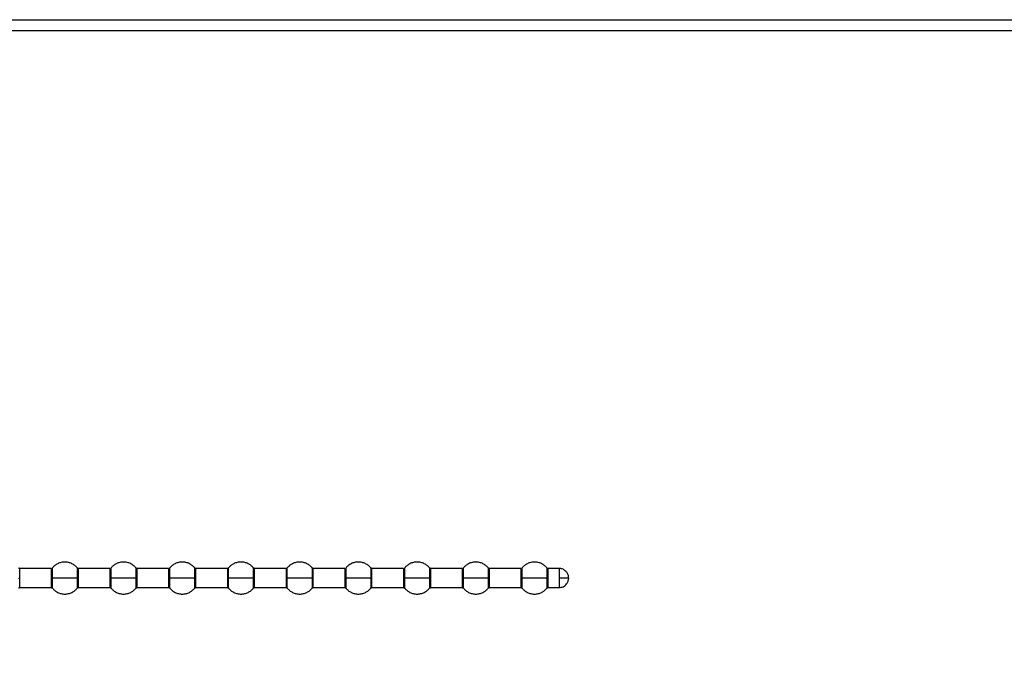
# Model space of a CAD drawing. Header units: millimetres. Extents: x 0 to 1118, y 0 to 864.
# Tile 45 of 65: x 817 to 840, y 352 to 367. Entities that reach past the tile are written whole.
import ezdxf

# ---------------------------------------------------------------- set-up
doc = ezdxf.new("R2010")
doc.units = ezdxf.units.MM
doc.styles.add('SLDTEXTSTYLE0', font='ARIAL.TTF', dxfattribs={"width": 0.948})
doc.dimstyles.new('SLDDIMSTYLE4', dxfattribs={"dimtxt": 5.650301, "dimasz": 4.572, "dimexe": 0, "dimexo": 0.0625, "dimgap": 1.412575, "dimtad": 0, "dimtih": 1, "dimtoh": 1, "dimdec": 1, "dimlfac": 4, "dimrnd": 1e-09, "dimzin": 12, "dimdsep": 46, "dimtxsty": 'SLDTEXTSTYLE0', "dimsah": 1, "dimcen": 0.09, "dimadec": 0, "dimazin": 3, "dimtfac": 1, "dimtmove": 0, "dimatfit": 0, "dimfxl": 1, "dimfrac": 2, "dimtolj": 1, "dimtzin": 12, "dimarcsym": 0})

# ---------------------------------------------------------------- blocks, each defined once
blk = doc.blocks.new('_D_9')
at = {"color": 7, "linetype": 'Continuous', "lineweight": 0}
for p, q in [((800.478, 365.419), (800.478, 325.093)), ((808.064, 365.419), (808.064, 325.093)), ((800.478, 326.693), (790.953, 326.693)), ((808.064, 326.693), (817.04, 326.693))]:
    blk.add_line(p, q, dxfattribs=at)
for points in [[(800.478, 326.693), (795.906, 327.455), (795.906, 325.931)], [(808.064, 326.693), (812.636, 325.931), (812.636, 327.455)]]:
    blk.add_solid(points, dxfattribs=at)
at = {"color": 7, "linetype": 'Continuous', "lineweight": 0, "char_height": 5.8208, "attachment_point": 1, "style": 'SLDTEXTSTYLE0'}
for s, insert in [('30.3', (819.627, 334.197)), ('(1.19)', (817.04, 325.519))]:
    blk.add_mtext(s, dxfattribs=dict(at, insert=insert))

msp = doc.modelspace()

# ---------------------------------------------------------------- linework, layer by layer
at = {"color": 7, "linetype": 'Continuous', "lineweight": 30}
for p, q in [((808.2803, 367.019), (988.7728, 367.019)), ((808.2803, 366.769), (988.5961, 366.769)), ((817.4259, 354.1746), (816.6873, 354.1746)), ((818.8009, 354.1746), (818.0623, 354.1746)), ((820.1759, 354.1746), (819.4373, 354.1746)), ((821.5509, 354.1746), (820.8123, 354.1746)), ((822.9259, 354.1746), (822.1873, 354.1746)), ((824.3009, 354.1746), (823.5623, 354.1746)), ((825.6759, 354.1746), (824.9373, 354.1746)), ((827.0509, 354.1746), (826.3123, 354.1746)), ((828.4259, 354.1746), (827.6873, 354.1746)), ((829.3191, 354.1746), (829.0623, 354.1746)), ((816.6873, 353.7246), (817.4259, 353.7246)), ((818.0623, 353.7246), (818.8009, 353.7246)), ((819.4373, 353.7246), (820.1759, 353.7246)), ((820.8123, 353.7246), (821.5509, 353.7246)), ((822.1873, 353.7246), (822.9259, 353.7246)), ((823.5623, 353.7246), (824.3009, 353.7246)), ((824.9373, 353.7246), (825.6759, 353.7246)), ((826.2834, 353.9496), (826.2834, 353.9025)), ((826.3123, 353.7246), (827.0509, 353.7246)), ((827.6873, 353.7246), (828.4259, 353.7246)), ((829.0623, 353.7246), (829.3191, 353.7246))]:
    msp.add_line(p, q, dxfattribs=at)
at = {"color": 8, "linetype": 'Continuous', "lineweight": 30}
for p, q in [((818.0334, 354.1882), (818.0334, 353.9496)), ((819.4084, 354.1882), (819.4084, 353.9496)), ((820.7834, 354.1882), (820.7834, 353.9496)), ((822.1584, 354.1882), (822.1584, 353.9496)), ((823.5334, 354.1882), (823.5334, 353.9496)), ((824.9084, 354.1882), (824.9084, 353.9496)), ((826.2834, 354.1882), (826.2834, 353.9496)), ((827.6584, 354.1882), (827.6584, 353.9496)), ((829.0334, 354.1882), (829.0334, 353.9496)), ((816.6873, 353.9496), (816.6873, 354.1746)), ((817.4259, 354.1746), (817.4259, 353.9496)), ((818.0623, 353.9496), (818.0623, 354.1746)), ((818.8009, 354.1746), (818.8009, 353.9496)), ((819.4373, 353.9496), (819.4373, 354.1746)), ((820.1759, 354.1746), (820.1759, 353.9496)), ((820.8123, 353.9496), (820.8123, 354.1746)), ((821.5509, 354.1746), (821.5509, 353.9496)), ((822.1873, 353.9496), (822.1873, 354.1746)), ((822.9259, 354.1746), (822.9259, 353.9496)), ((823.5623, 353.9496), (823.5623, 354.1746)), ((824.3009, 354.1746), (824.3009, 353.9496)), ((824.9373, 353.9496), (824.9373, 354.1746)), ((825.6759, 354.1746), (825.6759, 353.9496)), ((826.3123, 353.9052), (826.3123, 354.1746)), ((827.0509, 354.1746), (827.0509, 353.9496)), ((827.6873, 353.9496), (827.6873, 354.1746)), ((828.4259, 354.1746), (828.4259, 353.9496)), ((829.0623, 353.9496), (829.0623, 354.1746)), ((829.3191, 354.1746), (829.3191, 353.9496)), ((816.6873, 353.7246), (816.6873, 353.9496)), ((817.4259, 353.9496), (817.4259, 353.7246)), ((817.4548, 353.711), (817.4548, 353.9496)), ((818.0334, 353.9496), (818.0334, 353.711)), ((818.0623, 353.7246), (818.0623, 353.9496)), ((818.8009, 353.9496), (818.8009, 353.7246)), ((818.8298, 353.711), (818.8298, 353.9496)), ((819.4084, 353.9496), (819.4084, 353.711)), ((819.4373, 353.7246), (819.4373, 353.9496)), ((820.1759, 353.9496), (820.1759, 353.7246)), ((820.2048, 353.711), (820.2048, 353.9496)), ((820.7834, 353.9496), (820.7834, 353.711)), ((820.8123, 353.7246), (820.8123, 353.9496)), ((821.5509, 353.9496), (821.5509, 353.7246)), ((821.5798, 353.711), (821.5798, 353.9496)), ((822.1584, 353.9496), (822.1584, 353.711)), ((822.1873, 353.7246), (822.1873, 353.9496)), ((822.9259, 353.9496), (822.9259, 353.7246)), ((822.9548, 353.711), (822.9548, 353.9496)), ((823.5334, 353.9496), (823.5334, 353.711)), ((823.5623, 353.7246), (823.5623, 353.9496)), ((824.3009, 353.9496), (824.3009, 353.7246)), ((824.3298, 353.711), (824.3298, 353.9496)), ((824.9084, 353.9496), (824.9084, 353.711)), ((824.9373, 353.7246), (824.9373, 353.9496)), ((825.6759, 353.9496), (825.6759, 353.7246)), ((825.7048, 353.711), (825.7048, 353.9496)), ((826.2834, 353.9025), (826.2834, 353.711)), ((826.3123, 353.7246), (826.3123, 353.9052)), ((827.0509, 353.9496), (827.0509, 353.7246)), ((827.0798, 353.711), (827.0798, 353.9496)), ((827.6584, 353.9496), (827.6584, 353.711)), ((827.6873, 353.7246), (827.6873, 353.9496)), ((828.4259, 353.9496), (828.4259, 353.7246)), ((828.4548, 353.711), (828.4548, 353.9496)), ((829.0334, 353.9496), (829.0334, 353.711)), ((829.0623, 353.7246), (829.0623, 353.9496)), ((829.3191, 353.9496), (829.3191, 353.7246))]:
    msp.add_line(p, q, dxfattribs=at)
at = {"color": 7, "linetype": 'Continuous', "lineweight": 30}
for points, knots in [([(816.6873, 354.1746), (816.6846, 354.1748), (816.679, 354.1751), (816.6711, 354.178), (816.6639, 354.1823), (816.6601, 354.1863), (816.6583, 354.1883)], [0, 0, 0, 0, 0.2470295, 0.5000855, 0.7532635, 1, 1, 1, 1]), ([(818.0334, 354.1882), (818.0162, 354.2067), (817.9806, 354.2451), (817.9115, 354.2884), (817.8313, 354.3178), (817.7441, 354.328), (817.6569, 354.3178), (817.5767, 354.2884), (817.5076, 354.2451), (817.472, 354.2067), (817.4548, 354.1882)], [0, 0, 0, 0, 0.1143068, 0.2373118, 0.3668804, 0.5000028, 0.6331196, 0.7626882, 0.8856932, 1, 1, 1, 1]), ([(818.0623, 354.1746), (818.0596, 354.1748), (818.054, 354.1751), (818.0461, 354.178), (818.0389, 354.1823), (818.0351, 354.1863), (818.0333, 354.1883)], [0, 0, 0, 0, 0.2470097, 0.5000454, 0.753203, 1, 1, 1, 1]), ([(819.4084, 354.1882), (819.3912, 354.2067), (819.3556, 354.2451), (819.2865, 354.2884), (819.2063, 354.3178), (819.1191, 354.328), (819.0319, 354.3178), (818.9517, 354.2884), (818.8826, 354.2451), (818.847, 354.2067), (818.8298, 354.1882)], [0, 0, 0, 0, 0.1143068, 0.2373116, 0.3668801, 0.5000024, 0.6331192, 0.7626876, 0.8856973, 1, 1, 1, 1]), ([(819.4373, 354.1746), (819.4346, 354.1748), (819.429, 354.1751), (819.4211, 354.178), (819.4139, 354.1823), (819.4101, 354.1863), (819.4083, 354.1883)], [0, 0, 0, 0, 0.247007, 0.5001464, 0.7532057, 1, 1, 1, 1]), ([(820.7834, 354.1882), (820.7662, 354.2067), (820.7306, 354.2451), (820.6615, 354.2884), (820.5813, 354.3178), (820.4941, 354.328), (820.4069, 354.3178), (820.3267, 354.2884), (820.2576, 354.2451), (820.222, 354.2067), (820.2048, 354.1882)], [0, 0, 0, 0, 0.1143027, 0.2373124, 0.3668808, 0.4999976, 0.6331199, 0.7626884, 0.8856932, 1, 1, 1, 1]), ([(820.8123, 354.1746), (820.8096, 354.1748), (820.804, 354.1751), (820.7961, 354.178), (820.7889, 354.1823), (820.7851, 354.1863), (820.7833, 354.1883)], [0, 0, 0, 0, 0.24700327, 0.50013872, 0.75328977, 1, 1, 1, 1]), ([(822.1584, 354.1882), (822.1412, 354.2067), (822.1056, 354.2451), (822.0365, 354.2884), (821.9563, 354.3178), (821.8691, 354.328), (821.7819, 354.3178), (821.7017, 354.2884), (821.6326, 354.2451), (821.597, 354.2067), (821.5798, 354.1882)], [0, 0, 0, 0, 0.1143068, 0.2373118, 0.3668804, 0.4999972, 0.6331196, 0.7626882, 0.8856932, 1, 1, 1, 1]), ([(822.1873, 354.1746), (822.1846, 354.1748), (822.179, 354.1751), (822.1711, 354.178), (822.1639, 354.1823), (822.1601, 354.1863), (822.1583, 354.1883)], [0, 0, 0, 0, 0.2470295, 0.5000855, 0.7532635, 1, 1, 1, 1]), ([(823.5334, 354.1882), (823.5162, 354.2067), (823.4806, 354.2451), (823.4115, 354.2884), (823.3313, 354.3178), (823.2441, 354.328), (823.1569, 354.3178), (823.0767, 354.2884), (823.0076, 354.2451), (822.972, 354.2067), (822.9548, 354.1882)], [0, 0, 0, 0, 0.1143068, 0.2373118, 0.3668804, 0.5000028, 0.6331196, 0.7626882, 0.8856932, 1, 1, 1, 1]), ([(823.5623, 354.1746), (823.5596, 354.1748), (823.554, 354.1751), (823.5461, 354.178), (823.5389, 354.1823), (823.5351, 354.1863), (823.5333, 354.1883)], [0, 0, 0, 0, 0.2470097, 0.5000454, 0.753203, 1, 1, 1, 1]), ([(824.9084, 354.1882), (824.8912, 354.2067), (824.8556, 354.2451), (824.7865, 354.2884), (824.7063, 354.3178), (824.6191, 354.328), (824.5319, 354.3178), (824.4517, 354.2884), (824.3826, 354.2451), (824.347, 354.2067), (824.3298, 354.1882)], [0, 0, 0, 0, 0.1143068, 0.2373116, 0.3668801, 0.5000024, 0.6331192, 0.7626876, 0.8856973, 1, 1, 1, 1]), ([(824.9373, 354.1746), (824.9346, 354.1748), (824.929, 354.1751), (824.9211, 354.178), (824.9139, 354.1823), (824.9101, 354.1863), (824.9083, 354.1883)], [0, 0, 0, 0, 0.247007, 0.5001464, 0.7532057, 1, 1, 1, 1]), ([(826.2834, 354.1882), (826.2662, 354.2067), (826.2306, 354.2451), (826.1615, 354.2884), (826.0813, 354.3178), (825.9941, 354.328), (825.9069, 354.3178), (825.8267, 354.2884), (825.7576, 354.2451), (825.722, 354.2067), (825.7048, 354.1882)], [0, 0, 0, 0, 0.1143027, 0.2373124, 0.3668808, 0.4999976, 0.6331199, 0.7626884, 0.8856932, 1, 1, 1, 1]), ([(826.3123, 354.1746), (826.3096, 354.1748), (826.3041, 354.1751), (826.2962, 354.1779), (826.289, 354.1822), (826.2852, 354.1862), (826.2834, 354.1882)], [0, 0, 0, 0, 0.2469794, 0.5000869, 0.7531055, 1, 1, 1, 1]), ([(827.6584, 354.1882), (827.6412, 354.2067), (827.6056, 354.2451), (827.5365, 354.2884), (827.4563, 354.3178), (827.3691, 354.328), (827.2819, 354.3178), (827.2017, 354.2884), (827.1326, 354.2451), (827.097, 354.2067), (827.0798, 354.1882)], [0, 0, 0, 0, 0.1143068, 0.2373118, 0.3668804, 0.4999972, 0.6331196, 0.7626882, 0.8856932, 1, 1, 1, 1]), ([(827.6873, 354.1746), (827.6846, 354.1748), (827.679, 354.1751), (827.6711, 354.178), (827.6639, 354.1823), (827.6601, 354.1863), (827.6583, 354.1883)], [0, 0, 0, 0, 0.2470295, 0.5000855, 0.7532635, 1, 1, 1, 1]), ([(829.0334, 354.1882), (829.0162, 354.2067), (828.9806, 354.2451), (828.9115, 354.2884), (828.8313, 354.3178), (828.7441, 354.328), (828.6569, 354.3178), (828.5767, 354.2884), (828.5076, 354.2451), (828.472, 354.2067), (828.4548, 354.1882)], [0, 0, 0, 0, 0.1143068, 0.2373118, 0.3668804, 0.5000028, 0.6331196, 0.7626882, 0.8856932, 1, 1, 1, 1]), ([(829.0623, 354.1746), (829.0596, 354.1748), (829.054, 354.1751), (829.0461, 354.178), (829.0389, 354.1823), (829.0351, 354.1863), (829.0333, 354.1883)], [0, 0, 0, 0, 0.2470097, 0.5000454, 0.753203, 1, 1, 1, 1]), ([(829.5441, 353.9496), (829.5425, 353.9697), (829.5392, 354.0119), (829.5116, 354.0723), (829.464, 354.127), (829.3971, 354.1668), (829.3446, 354.1721), (829.3191, 354.1746)], [0, 0, 0, 0, 0.17126768, 0.35808136, 0.55385488, 0.78378318, 1, 1, 1, 1]), ([(816.6583, 353.7108), (816.6601, 353.7128), (816.6639, 353.7169), (816.6711, 353.7212), (816.679, 353.7241), (816.6846, 353.7244), (816.6873, 353.7246)], [0, 0, 0, 0, 0.2467537, 0.4998309, 0.7529777, 1, 1, 1, 1]), ([(816.6584, 353.9496), (816.663, 353.9496), (816.6713, 353.9496), (816.6824, 353.9496), (816.6873, 353.9496)], [0, 0, 0, 0, 0.5600253, 1, 1, 1, 1]), ([(817.4548, 353.9496), (817.4502, 353.9496), (817.4419, 353.9496), (817.4308, 353.9496), (817.4259, 353.9496)], [0, 0, 0, 0, 0.5600253, 1, 1, 1, 1]), ([(817.4259, 353.7246), (817.4286, 353.7244), (817.4341, 353.7241), (817.442, 353.7213), (817.4492, 353.717), (817.453, 353.7129), (817.4548, 353.711)], [0, 0, 0, 0, 0.2468414, 0.4999459, 0.7529582, 1, 1, 1, 1]), ([(818.0334, 353.9496), (818.0064, 353.9496), (817.9497, 353.9496), (817.832, 353.9496), (817.695, 353.9496), (817.5565, 353.9496), (817.4876, 353.9496), (817.4548, 353.9496)], [0, 0, 0, 0, 0.17420872, 0.36544299, 0.5645275, 0.79300709, 1, 1, 1, 1]), ([(818.0333, 353.7108), (818.0351, 353.7128), (818.0389, 353.7169), (818.0461, 353.7212), (818.054, 353.7241), (818.0596, 353.7244), (818.0623, 353.7246)], [0, 0, 0, 0, 0.2468142, 0.4998711, 0.7529975, 1, 1, 1, 1]), ([(818.0334, 353.9496), (818.038, 353.9496), (818.0463, 353.9496), (818.0574, 353.9496), (818.0623, 353.9496)], [0, 0, 0, 0, 0.5600253, 1, 1, 1, 1]), ([(818.8298, 353.9496), (818.8252, 353.9496), (818.8169, 353.9496), (818.8058, 353.9496), (818.8009, 353.9496)], [0, 0, 0, 0, 0.5599628, 1, 1, 1, 1]), ([(818.8009, 353.7246), (818.8036, 353.7244), (818.8091, 353.7241), (818.817, 353.7213), (818.8242, 353.717), (818.828, 353.7129), (818.8298, 353.711)], [0, 0, 0, 0, 0.246926, 0.500002, 0.752986, 1, 1, 1, 1]), ([(819.4084, 353.9496), (819.3814, 353.9496), (819.3247, 353.9496), (819.207, 353.9496), (819.07, 353.9496), (818.9315, 353.9496), (818.8626, 353.9496), (818.8298, 353.9496)], [0, 0, 0, 0, 0.17420872, 0.36544299, 0.5645275, 0.79300709, 1, 1, 1, 1]), ([(819.4083, 353.7108), (819.4101, 353.7128), (819.4139, 353.7169), (819.4211, 353.7212), (819.429, 353.7241), (819.4346, 353.7244), (819.4373, 353.7246)], [0, 0, 0, 0, 0.2468116, 0.4997701, 0.7530002, 1, 1, 1, 1]), ([(819.4084, 353.9496), (819.413, 353.9496), (819.4213, 353.9496), (819.4324, 353.9496), (819.4373, 353.9496)], [0, 0, 0, 0, 0.5600253, 1, 1, 1, 1]), ([(820.2048, 353.9496), (820.2002, 353.9496), (820.1919, 353.9496), (820.1808, 353.9496), (820.1759, 353.9496)], [0, 0, 0, 0, 0.5600253, 1, 1, 1, 1]), ([(820.1759, 353.7246), (820.1786, 353.7244), (820.1841, 353.7241), (820.192, 353.7213), (820.1992, 353.717), (820.203, 353.7129), (820.2048, 353.711)], [0, 0, 0, 0, 0.246946, 0.5000425, 0.7530469, 1, 1, 1, 1]), ([(820.7834, 353.9496), (820.7564, 353.9496), (820.6997, 353.9496), (820.582, 353.9496), (820.445, 353.9496), (820.3065, 353.9496), (820.2376, 353.9496), (820.2048, 353.9496)], [0, 0, 0, 0, 0.1742044, 0.3654386, 0.5645287, 0.7930028, 1, 1, 1, 1]), ([(820.7833, 353.7108), (820.7851, 353.7128), (820.7889, 353.7169), (820.7961, 353.7212), (820.804, 353.7241), (820.8096, 353.7244), (820.8123, 353.7246)], [0, 0, 0, 0, 0.2467275, 0.4997778, 0.753004, 1, 1, 1, 1]), ([(820.7834, 353.9496), (820.788, 353.9496), (820.7963, 353.9496), (820.8074, 353.9496), (820.8123, 353.9496)], [0, 0, 0, 0, 0.5599628, 1, 1, 1, 1]), ([(821.5798, 353.9496), (821.5752, 353.9496), (821.5669, 353.9496), (821.5558, 353.9496), (821.5509, 353.9496)], [0, 0, 0, 0, 0.5600253, 1, 1, 1, 1]), ([(821.5509, 353.7246), (821.5536, 353.7244), (821.5591, 353.7241), (821.567, 353.7213), (821.5742, 353.717), (821.578, 353.7129), (821.5798, 353.711)], [0, 0, 0, 0, 0.2469524, 0.4999486, 0.7529596, 1, 1, 1, 1]), ([(822.1584, 353.9496), (822.1314, 353.9496), (822.0747, 353.9496), (821.957, 353.9496), (821.82, 353.9496), (821.6815, 353.9496), (821.6126, 353.9496), (821.5798, 353.9496)], [0, 0, 0, 0, 0.1742045, 0.365444, 0.5645285, 0.7930027, 1, 1, 1, 1]), ([(822.1583, 353.7108), (822.1601, 353.7128), (822.1639, 353.7169), (822.1711, 353.7212), (822.179, 353.7241), (822.1846, 353.7244), (822.1873, 353.7246)], [0, 0, 0, 0, 0.2467537, 0.4998309, 0.7529777, 1, 1, 1, 1]), ([(822.1584, 353.9496), (822.163, 353.9496), (822.1713, 353.9496), (822.1824, 353.9496), (822.1873, 353.9496)], [0, 0, 0, 0, 0.5600253, 1, 1, 1, 1]), ([(822.9548, 353.9496), (822.9502, 353.9496), (822.9419, 353.9496), (822.9308, 353.9496), (822.9259, 353.9496)], [0, 0, 0, 0, 0.5600253, 1, 1, 1, 1]), ([(822.9259, 353.7246), (822.9286, 353.7244), (822.9341, 353.7241), (822.942, 353.7213), (822.9492, 353.717), (822.953, 353.7129), (822.9548, 353.711)], [0, 0, 0, 0, 0.2468414, 0.4999459, 0.7529582, 1, 1, 1, 1]), ([(823.5334, 353.9496), (823.5064, 353.9496), (823.4497, 353.9496), (823.332, 353.9496), (823.195, 353.9496), (823.0565, 353.9496), (822.9876, 353.9496), (822.9548, 353.9496)], [0, 0, 0, 0, 0.17420872, 0.36544299, 0.5645275, 0.79300709, 1, 1, 1, 1]), ([(823.5333, 353.7108), (823.5351, 353.7128), (823.5389, 353.7169), (823.5461, 353.7212), (823.554, 353.7241), (823.5596, 353.7244), (823.5623, 353.7246)], [0, 0, 0, 0, 0.2468142, 0.4998711, 0.7529975, 1, 1, 1, 1]), ([(823.5334, 353.9496), (823.538, 353.9496), (823.5463, 353.9496), (823.5574, 353.9496), (823.5623, 353.9496)], [0, 0, 0, 0, 0.5600253, 1, 1, 1, 1]), ([(824.3298, 353.9496), (824.3252, 353.9496), (824.3169, 353.9496), (824.3058, 353.9496), (824.3009, 353.9496)], [0, 0, 0, 0, 0.5599628, 1, 1, 1, 1]), ([(824.3009, 353.7246), (824.3036, 353.7244), (824.3091, 353.7241), (824.317, 353.7213), (824.3242, 353.717), (824.328, 353.7129), (824.3298, 353.711)], [0, 0, 0, 0, 0.246926, 0.500002, 0.752986, 1, 1, 1, 1]), ([(824.9084, 353.9496), (824.8814, 353.9496), (824.8247, 353.9496), (824.707, 353.9496), (824.57, 353.9496), (824.4315, 353.9496), (824.3626, 353.9496), (824.3298, 353.9496)], [0, 0, 0, 0, 0.17420872, 0.36544299, 0.5645275, 0.79300709, 1, 1, 1, 1]), ([(824.9083, 353.7108), (824.9101, 353.7128), (824.9139, 353.7169), (824.9211, 353.7212), (824.929, 353.7241), (824.9346, 353.7244), (824.9373, 353.7246)], [0, 0, 0, 0, 0.2468116, 0.4997701, 0.7530002, 1, 1, 1, 1]), ([(824.9084, 353.9496), (824.913, 353.9496), (824.9213, 353.9496), (824.9324, 353.9496), (824.9373, 353.9496)], [0, 0, 0, 0, 0.5600253, 1, 1, 1, 1]), ([(825.7048, 353.9496), (825.7002, 353.9496), (825.6919, 353.9496), (825.6808, 353.9496), (825.6759, 353.9496)], [0, 0, 0, 0, 0.5600253, 1, 1, 1, 1]), ([(825.6759, 353.7246), (825.6786, 353.7244), (825.6841, 353.7241), (825.692, 353.7213), (825.6992, 353.717), (825.703, 353.7129), (825.7048, 353.711)], [0, 0, 0, 0, 0.246946, 0.5000425, 0.7530469, 1, 1, 1, 1]), ([(826.2834, 353.9496), (826.2564, 353.9496), (826.1997, 353.9496), (826.082, 353.9496), (825.945, 353.9496), (825.8065, 353.9496), (825.7376, 353.9496), (825.7048, 353.9496)], [0, 0, 0, 0, 0.1742044, 0.3654386, 0.5645287, 0.7930028, 1, 1, 1, 1]), ([(826.2834, 353.9025), (826.2852, 353.9029), (826.289, 353.9037), (826.2962, 353.9046), (826.3041, 353.9051), (826.3096, 353.9052), (826.3123, 353.9052)], [0, 0, 0, 0, 0.2469579, 0.499987, 0.7530546, 1, 1, 1, 1]), ([(826.2834, 353.711), (826.2852, 353.713), (826.289, 353.717), (826.2962, 353.7213), (826.3041, 353.7241), (826.3096, 353.7244), (826.3123, 353.7246)], [0, 0, 0, 0, 0.2468945, 0.4999131, 0.7530206, 1, 1, 1, 1]), ([(827.0798, 353.9496), (827.0752, 353.9496), (827.0669, 353.9496), (827.0558, 353.9496), (827.0509, 353.9496)], [0, 0, 0, 0, 0.5600253, 1, 1, 1, 1]), ([(827.0509, 353.7246), (827.0536, 353.7244), (827.0591, 353.7241), (827.067, 353.7213), (827.0742, 353.717), (827.078, 353.7129), (827.0798, 353.711)], [0, 0, 0, 0, 0.2469524, 0.4999486, 0.7529596, 1, 1, 1, 1]), ([(827.6584, 353.9496), (827.6314, 353.9496), (827.5747, 353.9496), (827.457, 353.9496), (827.32, 353.9496), (827.1815, 353.9496), (827.1126, 353.9496), (827.0798, 353.9496)], [0, 0, 0, 0, 0.1742045, 0.365444, 0.5645285, 0.7930027, 1, 1, 1, 1]), ([(827.6583, 353.7108), (827.6601, 353.7128), (827.6639, 353.7169), (827.6711, 353.7212), (827.679, 353.7241), (827.6846, 353.7244), (827.6873, 353.7246)], [0, 0, 0, 0, 0.2467537, 0.4998309, 0.7529777, 1, 1, 1, 1]), ([(827.6584, 353.9496), (827.663, 353.9496), (827.6713, 353.9496), (827.6824, 353.9496), (827.6873, 353.9496)], [0, 0, 0, 0, 0.5600253, 1, 1, 1, 1]), ([(828.4548, 353.9496), (828.4502, 353.9496), (828.4419, 353.9496), (828.4308, 353.9496), (828.4259, 353.9496)], [0, 0, 0, 0, 0.5600253, 1, 1, 1, 1]), ([(828.4259, 353.7246), (828.4286, 353.7244), (828.4341, 353.7241), (828.442, 353.7213), (828.4492, 353.717), (828.453, 353.7129), (828.4548, 353.711)], [0, 0, 0, 0, 0.2468414, 0.4999459, 0.7529582, 1, 1, 1, 1]), ([(829.0334, 353.9496), (829.0064, 353.9496), (828.9497, 353.9496), (828.832, 353.9496), (828.695, 353.9496), (828.5565, 353.9496), (828.4876, 353.9496), (828.4548, 353.9496)], [0, 0, 0, 0, 0.17420872, 0.36544299, 0.5645275, 0.79300709, 1, 1, 1, 1]), ([(829.0333, 353.7108), (829.0351, 353.7128), (829.0389, 353.7169), (829.0461, 353.7212), (829.054, 353.7241), (829.0596, 353.7244), (829.0623, 353.7246)], [0, 0, 0, 0, 0.2468142, 0.4998711, 0.7529975, 1, 1, 1, 1]), ([(829.0334, 353.9496), (829.038, 353.9496), (829.0463, 353.9496), (829.0574, 353.9496), (829.0623, 353.9496)], [0, 0, 0, 0, 0.5600253, 1, 1, 1, 1]), ([(829.3191, 353.7246), (829.3519, 353.7288), (829.4194, 353.7374), (829.4947, 353.7999), (829.5371, 353.8753), (829.5419, 353.9256), (829.5441, 353.9496)], [0, 0, 0, 0, 0.2779831, 0.5720602, 0.7960709, 1, 1, 1, 1]), ([(829.5441, 353.9496), (829.5425, 353.9496), (829.5392, 353.9496), (829.5116, 353.9496), (829.464, 353.9496), (829.3971, 353.9496), (829.3446, 353.9496), (829.3191, 353.9496)], [0, 0, 0, 0, 0.1712686, 0.358076, 0.5538446, 0.783782, 1, 1, 1, 1]), ([(817.4548, 353.711), (817.472, 353.6925), (817.5076, 353.6541), (817.5767, 353.6108), (817.6569, 353.5814), (817.7441, 353.5712), (817.8313, 353.5814), (817.9115, 353.6108), (817.9806, 353.6541), (818.0162, 353.6925), (818.0334, 353.711)], [0, 0, 0, 0, 0.1143068, 0.2373118, 0.3668804, 0.4999972, 0.6331196, 0.7626882, 0.8856932, 1, 1, 1, 1]), ([(818.8298, 353.711), (818.847, 353.6925), (818.8826, 353.6541), (818.9517, 353.6108), (819.0319, 353.5814), (819.1191, 353.5712), (819.2063, 353.5814), (819.2865, 353.6108), (819.3556, 353.6541), (819.3912, 353.6925), (819.4084, 353.711)], [0, 0, 0, 0, 0.1143027, 0.2373124, 0.3668808, 0.4999976, 0.6331199, 0.7626884, 0.8856932, 1, 1, 1, 1]), ([(820.2048, 353.711), (820.222, 353.6925), (820.2576, 353.6541), (820.3267, 353.6108), (820.4069, 353.5814), (820.4941, 353.5712), (820.5813, 353.5814), (820.6615, 353.6108), (820.7306, 353.6541), (820.7662, 353.6925), (820.7834, 353.711)], [0, 0, 0, 0, 0.1143068, 0.2373116, 0.3668801, 0.5000024, 0.6331192, 0.7626876, 0.8856973, 1, 1, 1, 1]), ([(821.5798, 353.711), (821.597, 353.6925), (821.6326, 353.6541), (821.7017, 353.6108), (821.7819, 353.5814), (821.8691, 353.5712), (821.9563, 353.5814), (822.0365, 353.6108), (822.1056, 353.6541), (822.1412, 353.6925), (822.1584, 353.711)], [0, 0, 0, 0, 0.1143068, 0.2373118, 0.3668804, 0.5000028, 0.6331196, 0.7626882, 0.8856932, 1, 1, 1, 1]), ([(822.9548, 353.711), (822.972, 353.6925), (823.0076, 353.6541), (823.0767, 353.6108), (823.1569, 353.5814), (823.2441, 353.5712), (823.3313, 353.5814), (823.4115, 353.6108), (823.4806, 353.6541), (823.5162, 353.6925), (823.5334, 353.711)], [0, 0, 0, 0, 0.1143068, 0.2373118, 0.3668804, 0.4999972, 0.6331196, 0.7626882, 0.8856932, 1, 1, 1, 1]), ([(824.3298, 353.711), (824.347, 353.6925), (824.3826, 353.6541), (824.4517, 353.6108), (824.5319, 353.5814), (824.6191, 353.5712), (824.7063, 353.5814), (824.7865, 353.6108), (824.8556, 353.6541), (824.8912, 353.6925), (824.9084, 353.711)], [0, 0, 0, 0, 0.1143027, 0.2373124, 0.3668808, 0.4999976, 0.6331199, 0.7626884, 0.8856932, 1, 1, 1, 1]), ([(825.7048, 353.711), (825.722, 353.6925), (825.7576, 353.6541), (825.8267, 353.6108), (825.9069, 353.5814), (825.9941, 353.5712), (826.0813, 353.5814), (826.1615, 353.6108), (826.2306, 353.6541), (826.2662, 353.6925), (826.2834, 353.711)], [0, 0, 0, 0, 0.1143068, 0.2373116, 0.3668801, 0.5000024, 0.6331192, 0.7626876, 0.8856973, 1, 1, 1, 1]), ([(827.0798, 353.711), (827.097, 353.6925), (827.1326, 353.6541), (827.2017, 353.6108), (827.2819, 353.5814), (827.3691, 353.5712), (827.4563, 353.5814), (827.5365, 353.6108), (827.6056, 353.6541), (827.6412, 353.6925), (827.6584, 353.711)], [0, 0, 0, 0, 0.1143068, 0.2373118, 0.3668804, 0.5000028, 0.6331196, 0.7626882, 0.8856932, 1, 1, 1, 1]), ([(828.4548, 353.711), (828.472, 353.6925), (828.5076, 353.6541), (828.5767, 353.6108), (828.6569, 353.5814), (828.7441, 353.5712), (828.8313, 353.5814), (828.9115, 353.6108), (828.9806, 353.6541), (829.0162, 353.6925), (829.0334, 353.711)], [0, 0, 0, 0, 0.1143068, 0.2373118, 0.3668804, 0.4999972, 0.6331196, 0.7626882, 0.8856932, 1, 1, 1, 1])]:
    msp.add_open_spline(points, degree=3, knots=knots, dxfattribs=at)
at = {"color": 8, "linetype": 'Continuous', "lineweight": 30}
for points in [[(817.4548, 353.9496), (817.4548, 353.9722), (817.4548, 354.0233), (817.4548, 354.0852), (817.4548, 354.1318), (817.4548, 354.1624), (817.4548, 354.184), (817.4548, 354.1868), (817.4548, 354.1882)], [(818.8298, 353.9496), (818.8298, 353.9722), (818.8298, 354.0233), (818.8298, 354.0852), (818.8298, 354.1318), (818.8298, 354.1624), (818.8298, 354.184), (818.8298, 354.1868), (818.8298, 354.1882)], [(820.2048, 353.9496), (820.2048, 353.9722), (820.2048, 354.0233), (820.2048, 354.0852), (820.2048, 354.1318), (820.2048, 354.1624), (820.2048, 354.184), (820.2048, 354.1868), (820.2048, 354.1882)], [(821.5798, 353.9496), (821.5798, 353.9722), (821.5798, 354.0233), (821.5798, 354.0852), (821.5798, 354.1318), (821.5798, 354.1624), (821.5798, 354.184), (821.5798, 354.1868), (821.5798, 354.1882)], [(822.9548, 353.9496), (822.9548, 353.9722), (822.9548, 354.0233), (822.9548, 354.0852), (822.9548, 354.1318), (822.9548, 354.1624), (822.9548, 354.184), (822.9548, 354.1868), (822.9548, 354.1882)], [(824.3298, 353.9496), (824.3298, 353.9722), (824.3298, 354.0233), (824.3298, 354.0852), (824.3298, 354.1318), (824.3298, 354.1624), (824.3298, 354.184), (824.3298, 354.1868), (824.3298, 354.1882)], [(825.7048, 353.9496), (825.7048, 353.9722), (825.7048, 354.0233), (825.7048, 354.0852), (825.7048, 354.1318), (825.7048, 354.1624), (825.7048, 354.184), (825.7048, 354.1868), (825.7048, 354.1882)], [(827.0798, 353.9496), (827.0798, 353.9722), (827.0798, 354.0233), (827.0798, 354.0852), (827.0798, 354.1318), (827.0798, 354.1624), (827.0798, 354.184), (827.0798, 354.1868), (827.0798, 354.1882)], [(828.4548, 353.9496), (828.4548, 353.9722), (828.4548, 354.0233), (828.4548, 354.0852), (828.4548, 354.1318), (828.4548, 354.1624), (828.4548, 354.184), (828.4548, 354.1868), (828.4548, 354.1882)]]:
    msp.add_open_spline(points, degree=3, knots=[0, 0, 0, 0, 0.1806519, 0.4091332, 0.5428453, 0.6878697, 0.8415707, 1, 1, 1, 1], dxfattribs=at)

# ---------------------------------------------------------------- dimensions: what is measured, and where the dimension line sits
at = {"color": 7, "linetype": 'Continuous', "lineweight": 0}
dim = msp.add_linear_dim(base=(808.0638, 326.6933), p1=(800.4775, 367.019), p2=(808.0638, 367.019), text='<>\\P(1.19)', dimstyle='SLDDIMSTYLE4', dxfattribs=at)
dim.commit()
dim.dimension.update_dxf_attribs({"geometry": '_D_9', "text_midpoint": (827.1722, 326.6933), "dimtype": 160})

doc.saveas('drawing.dxf')
